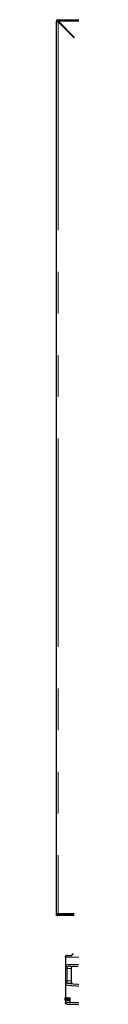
# Model space of a CAD drawing. Header units: millimetres. Extents: x 27 to 261, y 60 to 147.
# Tile 19 of 75: x 97.752 to 98.213, y 61.013 to 91.021. Entities that reach past the tile are written whole.
import ezdxf

# ---------------------------------------------------------------- set-up
doc = ezdxf.new("R2010")
doc.units = ezdxf.units.MM
doc.linetypes.add('PHANTOM', pattern=[12.7, 6.35, -1.27, 1.27, -1.27, 1.27, -1.27])

msp = doc.modelspace()

# ---------------------------------------------------------------- linework, layer by layer
at = {"color": 7, "linetype": 'Continuous', "lineweight": 25}
for p, q in [((97.777, 90.971), (97.752, 90.971)), ((97.752, 63.771), (97.752, 90.971)), ((97.802, 90.996), (97.802, 91.021)), ((97.802, 91.021), (99.682, 91.021)), ((97.802, 90.989), (97.809, 90.989)), ((97.802, 90.957), (98.292, 90.467)), ((98.306, 90.481), (97.816, 90.971)), ((97.752, 63.721), (97.752, 63.771)), ((97.777, 63.771), (97.752, 63.771)), ((97.777, 63.721), (97.752, 63.721)), ((97.802, 63.771), (97.777, 63.771)), ((97.777, 63.721), (97.777, 63.727)), ((97.777, 63.721), (97.802, 63.721)), ((97.802, 63.746), (97.802, 63.771)), ((98.292, 63.771), (97.802, 63.771)), ((98.292, 63.746), (97.802, 63.746)), ((98.292, 63.721), (97.802, 63.721)), ((98.025, 62.453), (98.025, 61.231)), ((98.027, 62.453), (98.029, 62.467)), ((98.079, 62.505), (98.226, 62.505)), ((98.164, 62.176), (98.413, 62.176)), ((98.205, 62.106), (98.205, 61.731)), ((98.023, 61.231), (98.027, 61.231)), ((98.027, 61.21), (98.027, 61.231)), ((98.027, 61.231), (98.031, 61.231)), ((98.031, 61.21), (98.031, 61.231)), ((98.022, 61.189), (98.021, 61.189)), ((98.021, 61.172), (98.021, 61.189)), ((98.022, 61.172), (98.021, 61.172)), ((98.022, 61.165), (98.021, 61.172)), ((98.021, 61.133), (98.021, 61.154)), ((98.023, 61.133), (98.021, 61.133)), ((98.022, 61.207), (98.022, 61.161)), ((98.022, 61.207), (98.022, 61.207)), ((98.023, 61.21), (98.027, 61.21)), ((98.023, 61.158), (98.023, 61.206)), ((98.027, 61.206), (98.023, 61.206)), ((98.025, 61.158), (98.023, 61.158)), ((98.025, 61.157), (98.023, 61.157)), ((98.023, 61.133), (98.025, 61.133)), ((98.024, 61.154), (98.025, 61.154)), ((98.025, 61.189), (98.025, 61.159)), ((98.025, 61.189), (98.027, 61.189)), ((98.025, 61.133), (98.025, 61.065)), ((98.029, 61.133), (98.025, 61.133)), ((98.031, 61.21), (98.027, 61.21)), ((98.027, 61.189), (98.027, 61.206)), ((98.027, 61.158), (98.027, 61.189)), ((98.027, 61.189), (98.029, 61.189)), ((98.029, 61.145), (98.027, 61.145)), ((98.029, 61.189), (98.029, 61.151)), ((98.031, 61.207), (98.035, 61.207)), ((98.031, 61.185), (98.031, 61.175)), ((98.031, 61.185), (98.035, 61.185)), ((98.031, 61.175), (98.035, 61.183)), ((98.031, 61.157), (98.038, 61.172)), ((98.035, 61.157), (98.031, 61.157)), ((98.031, 61.133), (98.038, 61.133)), ((98.034, 61.19), (98.032, 61.19)), ((98.032, 61.154), (98.038, 61.154)), ((98.035, 61.207), (98.039, 61.207)), ((98.035, 61.183), (98.035, 61.185)), ((98.035, 61.185), (98.035, 61.183)), ((98.035, 61.157), (98.041, 61.168)), ((98.038, 61.172), (98.038, 61.189)), ((98.041, 61.189), (98.038, 61.189)), ((98.041, 61.172), (98.038, 61.172)), ((98.038, 61.133), (98.038, 61.154)), ((98.038, 61.154), (98.041, 61.154)), ((98.041, 61.133), (98.038, 61.133)), ((98.041, 61.188), (98.041, 61.133)), ((98.041, 61.133), (98.044, 61.133)), ((98.044, 61.207), (98.047, 61.207)), ((98.044, 61.133), (98.044, 61.184)), ((98.048, 61.184), (98.044, 61.184)), ((98.048, 61.133), (98.044, 61.133)), ((98.047, 61.188), (98.045, 61.188)), ((98.047, 61.207), (98.047, 61.188)), ((98.047, 61.207), (98.051, 61.207)), ((98.05, 61.188), (98.047, 61.188)), ((98.048, 61.133), (98.048, 61.184)), ((98.05, 61.189), (98.05, 61.133)), ((98.05, 61.133), (98.054, 61.133)), ((98.054, 61.207), (98.057, 61.207)), ((98.058, 61.184), (98.054, 61.184)), ((98.054, 61.133), (98.054, 61.183)), ((98.058, 61.183), (98.054, 61.183)), ((98.058, 61.133), (98.054, 61.133)), ((98.055, 61.188), (98.058, 61.188)), ((98.057, 61.207), (98.061, 61.207)), ((98.058, 61.133), (98.058, 61.183)), ((98.059, 61.183), (98.059, 61.133)), ((98.059, 61.133), (98.064, 61.133)), ((98.063, 61.205), (98.061, 61.207)), ((98.064, 61.133), (98.064, 61.183)), ((98.068, 61.183), (98.064, 61.183)), ((98.068, 61.133), (98.064, 61.133)), ((98.065, 61.188), (98.068, 61.188)), ((98.069, 61.188), (98.065, 61.188)), ((98.066, 61.207), (98.07, 61.207)), ((98.068, 61.133), (98.068, 61.183)), ((98.069, 61.183), (98.069, 61.133)), ((98.069, 61.133), (98.075, 61.133)), ((98.07, 61.207), (98.074, 61.207)), ((98.078, 61.199), (98.074, 61.199)), ((98.079, 61.189), (98.075, 61.189)), ((98.075, 61.133), (98.075, 61.189)), ((98.079, 61.133), (98.075, 61.133)), ((98.079, 61.207), (98.079, 61.189)), ((98.079, 61.207), (98.094, 61.207)), ((98.079, 61.172), (98.079, 61.189)), ((98.079, 61.189), (98.092, 61.189)), ((98.079, 61.165), (98.079, 61.15)), ((98.079, 61.133), (98.079, 61.144)), ((98.084, 61.162), (98.084, 61.161)), ((98.084, 61.162), (98.088, 61.162)), ((98.084, 61.161), (98.084, 61.154)), ((98.084, 61.154), (98.088, 61.154)), ((98.085, 61.182), (98.094, 61.182)), ((98.086, 61.166), (98.085, 61.166)), ((98.085, 61.166), (98.085, 61.166)), ((98.085, 61.166), (98.089, 61.166)), ((98.085, 61.15), (98.089, 61.15)), ((98.085, 61.133), (98.094, 61.133)), ((98.092, 61.166), (98.086, 61.166)), ((98.086, 61.166), (98.089, 61.166)), ((98.086, 61.149), (98.092, 61.15)), ((98.086, 61.149), (98.089, 61.149)), ((98.088, 61.162), (98.088, 61.161)), ((98.088, 61.161), (98.088, 61.154)), ((98.089, 61.166), (98.089, 61.166)), ((98.092, 61.166), (98.089, 61.166)), ((98.094, 61.207), (98.097, 61.207)), ((98.094, 61.186), (98.094, 61.185)), ((98.094, 61.184), (98.094, 61.182)), ((98.094, 61.154), (98.094, 61.162)), ((98.098, 61.133), (98.094, 61.133)), ((98.098, 61.206), (98.095, 61.206)), ((98.101, 61.193), (98.104, 61.193)), ((98.101, 61.151), (98.101, 61.189)), ((98.104, 61.189), (98.101, 61.189)), ((98.104, 61.147), (98.101, 61.147)), ((98.104, 61.151), (98.104, 61.189)), ((98.107, 61.189), (98.107, 61.133)), ((98.107, 61.133), (98.114, 61.133)), ((98.114, 61.207), (98.125, 61.207)), ((98.114, 61.133), (98.114, 61.184)), ((98.118, 61.184), (98.114, 61.184)), ((98.118, 61.133), (98.114, 61.133)), ((98.117, 61.188), (98.122, 61.188)), ((98.118, 61.133), (98.118, 61.184)), ((98.124, 61.183), (98.124, 61.133)), ((98.124, 61.133), (98.133, 61.133)), ((98.125, 61.207), (98.128, 61.207)), ((98.136, 61.193), (98.133, 61.193)), ((98.133, 61.193), (98.133, 61.189)), ((98.133, 61.133), (98.133, 61.189)), ((98.136, 61.133), (98.133, 61.133)), ((98.136, 61.133), (98.136, 61.189)), ((98.14, 61.207), (98.14, 61.152)), ((98.14, 61.207), (98.149, 61.207)), ((98.14, 61.125), (98.14, 61.106)), ((98.14, 61.125), (98.158, 61.125)), ((98.14, 61.106), (98.161, 61.106)), ((98.149, 61.158), (98.149, 61.207)), ((98.149, 61.207), (98.152, 61.207)), ((98.152, 61.158), (98.149, 61.158)), ((98.149, 61.133), (98.161, 61.133)), ((98.151, 61.152), (98.158, 61.152)), ((98.152, 61.158), (98.152, 61.207)), ((98.161, 61.207), (98.161, 61.157)), ((98.161, 61.207), (98.17, 61.207)), ((98.161, 61.133), (98.161, 61.129)), ((98.164, 61.106), (98.161, 61.106)), ((98.166, 61.106), (98.163, 61.106)), ((98.164, 61.106), (98.166, 61.106)), ((98.17, 61.126), (98.17, 61.207)), ((98.17, 61.207), (98.173, 61.207)), ((98.173, 61.126), (98.173, 61.207))]:
    msp.add_line(p, q, dxfattribs=at)
at = {"color": 8, "linetype": 'PHANTOM', "lineweight": 18}
for p, q in [((97.802, 90.957), (97.802, 90.989)), ((97.802, 90.957), (97.802, 63.771)), ((97.816, 90.971), (99.732, 90.971)), ((97.802, 63.746), (97.802, 63.721)), ((98.025, 62.453), (98.027, 62.453)), ((98.027, 62.453), (98.027, 62.187)), ((98.027, 62.453), (98.041, 62.453)), ((98.041, 62.453), (98.041, 62.187)), ((98.041, 62.453), (98.464, 62.453)), ((98.041, 62.187), (98.027, 62.187)), ((98.464, 62.228), (98.127, 62.228)), ((98.222, 62.158), (98.205, 62.158)), ((98.026, 62.106), (98.026, 61.731)), ((98.026, 62.106), (98.078, 62.106)), ((98.078, 62.106), (98.205, 62.106)), ((98.078, 62.106), (98.078, 61.731)), ((98.078, 61.731), (98.026, 61.731)), ((98.205, 61.731), (98.078, 61.731)), ((98.086, 61.662), (98.213, 61.662)), ((100.038, 61.065), (98.025, 61.065)), ((98.029, 61.158), (98.027, 61.158)), ((98.084, 61.161), (98.088, 61.161)), ((98.084, 61.151), (98.088, 61.151)), ((98.104, 61.151), (98.101, 61.151)), ((98.136, 61.189), (98.133, 61.189)), ((98.173, 61.126), (98.17, 61.126)), ((98.173, 61.122), (98.17, 61.122))]:
    msp.add_line(p, q, dxfattribs=at)
at = {"color": 7, "linetype": 'Continuous', "lineweight": 25, "flags": 128}
for points in [[(97.831, 90.956), (97.824, 90.949), (97.817, 90.942)], [(97.902, 90.885), (97.894, 90.878), (97.888, 90.871)], [(98.079, 62.505), (98.071, 62.504), (98.069, 62.504)]]:
    msp.add_lwpolyline(points, dxfattribs=at)
at = {"color": 7, "linetype": 'Continuous', "lineweight": 25}
for centre, radius, start, end in [((97.802, 90.971), 0.05, 90, 180), ((97.802, 90.971), 0.025, 90, 180), ((97.802, 63.771), 0.05, 180, 270), ((97.802, 63.771), 0.025, 180, 270)]:
    msp.add_arc(centre, radius, start, end, dxfattribs=at)
at = {"color": 8, "linetype": 'PHANTOM', "lineweight": 18}
for centre, radius, start, end in [((98.093, 62.457), 0.0526, 117.3906, 183.9725), ((98.116, 62.231), 0.0875, 210.8597, 244.8586)]:
    msp.add_arc(centre, radius, start, end, dxfattribs=at)
at = {"color": 7, "linetype": 'Continuous', "lineweight": 25}
for points, knots in [([(97.752, 90.971), (97.752, 90.97), (97.753, 90.968), (97.762, 90.965), (97.775, 90.962), (97.789, 90.959), (97.798, 90.957), (97.802, 90.957)], [0, 0, 0, 0, 0.218146, 0.436311, 0.654481, 0.872649, 1, 1, 1, 1]), ([(97.802, 90.989), (97.799, 90.987), (97.792, 90.984), (97.784, 90.98), (97.779, 90.976), (97.777, 90.973), (97.777, 90.971), (97.777, 90.971)], [0, 0, 0, 0, 0.236288, 0.472577, 0.708785, 0.944994, 1, 1, 1, 1]), ([(97.777, 90.971), (97.777, 90.97), (97.778, 90.968), (97.782, 90.964), (97.79, 90.961), (97.796, 90.959), (97.801, 90.957), (97.802, 90.957)], [0, 0, 0, 0, 0.228345, 0.456749, 0.685048, 0.913335, 1, 1, 1, 1]), ([(97.802, 90.989), (97.796, 90.987), (97.788, 90.986), (97.782, 90.984), (97.781, 90.984)], [0, 0, 0, 0, 0.7961, 1, 1, 1, 1]), ([(97.816, 90.971), (97.815, 90.977), (97.813, 90.988), (97.81, 91.003), (97.807, 91.014), (97.804, 91.02), (97.802, 91.021), (97.802, 91.021)], [0, 0, 0, 0, 0.218171, 0.436328, 0.654489, 0.87265, 1, 1, 1, 1]), ([(97.816, 90.971), (97.815, 90.974), (97.813, 90.98), (97.809, 90.988), (97.806, 90.993), (97.804, 90.996), (97.802, 90.996), (97.802, 90.996)], [0, 0, 0, 0, 0.228388, 0.456742, 0.685058, 0.913328, 1, 1, 1, 1]), ([(97.802, 63.771), (97.803, 63.765), (97.804, 63.756), (97.806, 63.748), (97.806, 63.746)], [0, 0, 0, 0, 0.644457, 1, 1, 1, 1]), ([(97.802, 63.771), (97.803, 63.768), (97.805, 63.762), (97.808, 63.754), (97.811, 63.748), (97.814, 63.746), (97.815, 63.746), (97.816, 63.746)], [0, 0, 0, 0, 0.228375, 0.456751, 0.685045, 0.913338, 1, 1, 1, 1]), ([(98.069, 62.505), (98.063, 62.503), (98.05, 62.499), (98.036, 62.487), (98.027, 62.47), (98.026, 62.459), (98.026, 62.453)], [0, 0, 0, 0, 0.246068, 0.499803, 0.753428, 1, 1, 1, 1]), ([(98.069, 62.503), (98.066, 62.503), (98.056, 62.501), (98.042, 62.491), (98.031, 62.478), (98.03, 62.469), (98.029, 62.467)], [0, 0, 0, 0, 0.156852, 0.515531, 0.874205, 1, 1, 1, 1]), ([(98.253, 62.558), (98.252, 62.551), (98.251, 62.541), (98.244, 62.529), (98.238, 62.52), (98.229, 62.514), (98.217, 62.507), (98.207, 62.506), (98.201, 62.505)], [0, 0, 0, 0, 0.239457, 0.368361, 0.5, 0.631639, 0.760543, 1, 1, 1, 1]), ([(98.208, 62.158), (98.207, 62.153), (98.206, 62.141), (98.205, 62.122), (98.205, 62.11), (98.205, 62.106)], [0, 0, 0, 0, 0.396168, 0.792335, 1, 1, 1, 1]), ([(98.208, 62.158), (98.208, 62.161), (98.21, 62.167), (98.219, 62.174), (98.226, 62.175), (98.232, 62.176)], [0, 0, 0, 0, 0.2502769, 0.4998125, 1, 1, 1, 1]), ([(98.205, 61.731), (98.205, 61.723), (98.205, 61.708), (98.207, 61.687), (98.208, 61.671), (98.211, 61.663), (98.213, 61.662), (98.213, 61.662)], [0, 0, 0, 0, 0.222566, 0.445127, 0.667752, 0.891012, 1, 1, 1, 1]), ([(98.023, 61.231), (98.023, 61.231), (98.023, 61.231), (98.023, 61.229), (98.022, 61.225), (98.022, 61.22), (98.022, 61.214), (98.022, 61.209), (98.022, 61.207)], [0, 0, 0, 0, 0.202634, 0.407264, 0.523033, 0.638648, 0.845679, 1, 1, 1, 1]), ([(98.021, 61.189), (98.021, 61.192), (98.021, 61.196), (98.022, 61.201), (98.022, 61.205), (98.022, 61.207), (98.022, 61.207), (98.022, 61.207)], [0, 0, 0, 0, 0.242786, 0.486991, 0.700874, 0.920407, 1, 1, 1, 1]), ([(98.022, 61.161), (98.022, 61.158), (98.022, 61.153), (98.022, 61.145), (98.022, 61.141), (98.022, 61.14)], [0, 0, 0, 0, 0.362518, 0.727299, 1, 1, 1, 1]), ([(98.022, 61.14), (98.022, 61.138), (98.023, 61.135), (98.023, 61.133), (98.023, 61.133), (98.023, 61.133)], [0, 0, 0, 0, 0.369018, 0.738776, 1, 1, 1, 1]), ([(98.023, 61.206), (98.023, 61.207), (98.023, 61.208), (98.023, 61.209), (98.023, 61.21), (98.023, 61.21), (98.023, 61.21)], [0, 0, 0, 0, 0.336236, 0.550501, 0.765405, 1, 1, 1, 1]), ([(98.023, 61.157), (98.023, 61.157), (98.023, 61.157), (98.023, 61.158), (98.023, 61.158), (98.023, 61.158)], [0, 0, 0, 0, 0.335319, 0.666569, 1, 1, 1, 1]), ([(98.024, 61.154), (98.023, 61.154), (98.023, 61.155), (98.023, 61.156), (98.023, 61.156), (98.023, 61.157)], [0, 0, 0, 0, 0.335036, 0.673404, 1, 1, 1, 1]), ([(98.025, 61.159), (98.025, 61.158), (98.025, 61.157), (98.025, 61.156), (98.025, 61.155), (98.025, 61.154), (98.025, 61.154), (98.025, 61.154)], [0, 0, 0, 0, 0.215257, 0.346537, 0.478795, 0.658031, 1, 1, 1, 1]), ([(98.025, 61.133), (98.026, 61.133), (98.026, 61.134), (98.027, 61.136), (98.027, 61.14), (98.027, 61.143), (98.027, 61.145)], [0, 0, 0, 0, 0.331207, 0.554475, 0.778885, 1, 1, 1, 1]), ([(98.077, 61.013), (98.071, 61.014), (98.061, 61.015), (98.049, 61.022), (98.04, 61.028), (98.034, 61.037), (98.027, 61.049), (98.026, 61.059), (98.025, 61.065)], [0, 0, 0, 0, 0.2398226, 0.3688334, 0.5005102, 0.6321121, 0.7609085, 1, 1, 1, 1]), ([(98.027, 61.206), (98.027, 61.207), (98.027, 61.208), (98.027, 61.209), (98.027, 61.21), (98.027, 61.21), (98.027, 61.21)], [0, 0, 0, 0, 0.344794, 0.561093, 0.778402, 1, 1, 1, 1]), ([(98.027, 61.145), (98.027, 61.146), (98.027, 61.148), (98.027, 61.153), (98.027, 61.156), (98.027, 61.158)], [0, 0, 0, 0, 0.259638, 0.50934, 1, 1, 1, 1]), ([(98.031, 61.207), (98.031, 61.206), (98.03, 61.206), (98.029, 61.202), (98.029, 61.197), (98.029, 61.193), (98.029, 61.19), (98.029, 61.189)], [0, 0, 0, 0, 0.242773, 0.487175, 0.701491, 0.919936, 1, 1, 1, 1]), ([(98.031, 61.133), (98.031, 61.134), (98.03, 61.134), (98.029, 61.138), (98.029, 61.143), (98.029, 61.147), (98.029, 61.15), (98.029, 61.151)], [0, 0, 0, 0, 0.246487, 0.494827, 0.706877, 0.924827, 1, 1, 1, 1]), ([(98.029, 61.133), (98.029, 61.133), (98.03, 61.133), (98.03, 61.134), (98.03, 61.134)], [0, 0, 0, 0, 0.843978, 1, 1, 1, 1]), ([(98.032, 61.19), (98.032, 61.19), (98.032, 61.19), (98.031, 61.189), (98.031, 61.187), (98.031, 61.186), (98.031, 61.185), (98.031, 61.185)], [0, 0, 0, 0, 0.271876, 0.5194083, 0.7554542, 0.9650569, 1, 1, 1, 1]), ([(98.032, 61.154), (98.032, 61.154), (98.031, 61.154), (98.031, 61.154), (98.031, 61.154), (98.031, 61.155), (98.031, 61.156), (98.031, 61.157)], [0, 0, 0, 0, 0.33472, 0.463089, 0.562713, 0.662319, 1, 1, 1, 1]), ([(98.035, 61.185), (98.035, 61.186), (98.035, 61.187), (98.035, 61.189), (98.035, 61.19), (98.035, 61.19), (98.034, 61.19), (98.034, 61.19)], [0, 0, 0, 0, 0.273284, 0.436257, 0.600487, 0.749694, 1, 1, 1, 1]), ([(98.038, 61.189), (98.038, 61.192), (98.038, 61.196), (98.037, 61.201), (98.037, 61.205), (98.036, 61.207), (98.035, 61.207), (98.035, 61.207)], [0, 0, 0, 0, 0.2427855, 0.4869604, 0.7008761, 0.9203971, 1, 1, 1, 1]), ([(98.04, 61.205), (98.04, 61.206), (98.04, 61.207), (98.039, 61.207), (98.039, 61.207)], [0, 0, 0, 0, 0.742341, 1, 1, 1, 1]), ([(98.044, 61.207), (98.044, 61.207), (98.043, 61.206), (98.042, 61.204), (98.041, 61.2), (98.041, 61.195), (98.041, 61.19), (98.041, 61.188)], [0, 0, 0, 0, 0.266682, 0.429117, 0.592548, 0.740988, 1, 1, 1, 1]), ([(98.045, 61.188), (98.045, 61.188), (98.045, 61.188), (98.045, 61.187), (98.044, 61.186), (98.044, 61.185), (98.044, 61.184), (98.044, 61.184)], [0, 0, 0, 0, 0.27887, 0.561617, 0.735034, 0.90888, 1, 1, 1, 1]), ([(98.048, 61.184), (98.048, 61.185), (98.048, 61.185), (98.049, 61.187), (98.049, 61.187), (98.049, 61.188), (98.049, 61.188), (98.049, 61.188)], [0, 0, 0, 0, 0.213732, 0.388358, 0.562411, 0.84575, 1, 1, 1, 1]), ([(98.05, 61.199), (98.051, 61.201), (98.051, 61.204), (98.052, 61.206), (98.053, 61.207), (98.054, 61.207)], [0, 0, 0, 0, 0.406397, 0.724525, 1, 1, 1, 1]), ([(98.05, 61.199), (98.05, 61.198), (98.05, 61.196), (98.05, 61.192), (98.05, 61.19), (98.05, 61.189)], [0, 0, 0, 0, 0.395659, 0.694718, 1, 1, 1, 1]), ([(98.054, 61.184), (98.054, 61.185), (98.054, 61.186), (98.055, 61.187), (98.055, 61.188), (98.055, 61.188), (98.055, 61.188)], [0, 0, 0, 0, 0.369123, 0.567966, 0.766691, 1, 1, 1, 1]), ([(98.054, 61.183), (98.054, 61.183), (98.054, 61.183), (98.054, 61.183), (98.054, 61.184), (98.054, 61.184)], [0, 0, 0, 0, 0.259732, 0.51933, 1, 1, 1, 1]), ([(98.057, 61.207), (98.058, 61.207), (98.059, 61.206), (98.061, 61.204), (98.061, 61.202), (98.061, 61.2), (98.061, 61.2)], [0, 0, 0, 0, 0.483241, 0.726054, 0.969944, 1, 1, 1, 1]), ([(98.058, 61.188), (98.058, 61.188), (98.058, 61.187), (98.059, 61.186), (98.059, 61.185), (98.059, 61.184), (98.059, 61.183), (98.059, 61.183)], [0, 0, 0, 0, 0.326378, 0.527642, 0.728905, 0.941239, 1, 1, 1, 1]), ([(98.058, 61.184), (98.058, 61.185), (98.058, 61.186), (98.058, 61.187), (98.058, 61.187)], [0, 0, 0, 0, 0.639186, 1, 1, 1, 1]), ([(98.058, 61.183), (98.058, 61.183), (98.058, 61.183), (98.058, 61.183), (98.058, 61.184), (98.058, 61.184)], [0, 0, 0, 0, 0.25981, 0.519185, 1, 1, 1, 1]), ([(98.061, 61.2), (98.062, 61.201), (98.062, 61.204), (98.064, 61.206), (98.065, 61.207), (98.066, 61.207)], [0, 0, 0, 0, 0.249388, 0.49956, 1, 1, 1, 1]), ([(98.064, 61.183), (98.064, 61.184), (98.064, 61.185), (98.064, 61.187), (98.065, 61.187), (98.065, 61.188), (98.065, 61.188)], [0, 0, 0, 0, 0.369233, 0.615151, 0.860558, 1, 1, 1, 1]), ([(98.065, 61.188), (98.065, 61.188), (98.065, 61.188), (98.065, 61.188), (98.065, 61.188), (98.065, 61.188)], [0, 0, 0, 0, 0.3404617, 0.6690868, 1, 1, 1, 1]), ([(98.068, 61.183), (98.068, 61.184), (98.068, 61.185), (98.068, 61.187), (98.068, 61.187), (98.069, 61.188), (98.069, 61.188)], [0, 0, 0, 0, 0.362242, 0.608351, 0.854013, 1, 1, 1, 1]), ([(98.068, 61.188), (98.068, 61.188), (98.068, 61.188), (98.069, 61.188), (98.069, 61.187), (98.069, 61.187)], [0, 0, 0, 0, 0.344645, 0.692602, 1, 1, 1, 1]), ([(98.069, 61.187), (98.069, 61.186), (98.069, 61.185), (98.069, 61.184), (98.069, 61.183), (98.069, 61.183)], [0, 0, 0, 0, 0.364861, 0.8119371, 1, 1, 1, 1]), ([(98.07, 61.207), (98.071, 61.206), (98.072, 61.206), (98.073, 61.203), (98.074, 61.2), (98.074, 61.199)], [0, 0, 0, 0, 0.3857231, 0.6921346, 1, 1, 1, 1]), ([(98.078, 61.199), (98.078, 61.201), (98.077, 61.204), (98.075, 61.206), (98.074, 61.207), (98.074, 61.207)], [0, 0, 0, 0, 0.425637, 0.744486, 1, 1, 1, 1]), ([(98.074, 61.199), (98.075, 61.197), (98.075, 61.195), (98.075, 61.192), (98.075, 61.19), (98.075, 61.189)], [0, 0, 0, 0, 0.499144, 0.749511, 1, 1, 1, 1]), ([(98.077, 61.013), (98.078, 61.013), (98.08, 61.013), (98.092, 61.013), (98.115, 61.013), (98.15, 61.013), (98.2, 61.013), (98.262, 61.013), (98.331, 61.013), (98.404, 61.013), (98.488, 61.013), (98.583, 61.013), (98.686, 61.013), (98.797, 61.013), (98.913, 61.013), (99.032, 61.013), (99.151, 61.013), (99.267, 61.013), (99.377, 61.013), (99.481, 61.013), (99.575, 61.013), (99.659, 61.013), (99.733, 61.013), (99.802, 61.013), (99.863, 61.013), (99.913, 61.013), (99.949, 61.013), (99.971, 61.013), (99.984, 61.013), (99.985, 61.013), (99.986, 61.013)], [0, 0, 0, 0, 0.028256, 0.058383, 0.090349, 0.125861, 0.16401, 0.204841, 0.237462, 0.271613, 0.307191, 0.344055, 0.382015, 0.420841, 0.460267, 0.5, 0.539733, 0.579159, 0.617985, 0.655945, 0.692809, 0.728387, 0.762537, 0.795159, 0.835993, 0.874141, 0.909651, 0.941619, 0.971745, 1, 1, 1, 1]), ([(98.085, 61.182), (98.084, 61.182), (98.082, 61.182), (98.08, 61.179), (98.079, 61.175), (98.079, 61.17), (98.079, 61.167), (98.079, 61.165)], [0, 0, 0, 0, 0.288823, 0.46766, 0.646812, 0.816009, 1, 1, 1, 1]), ([(98.079, 61.15), (98.079, 61.15), (98.079, 61.149), (98.079, 61.148), (98.079, 61.147), (98.079, 61.147)], [0, 0, 0, 0, 0.304934, 0.609984, 1, 1, 1, 1]), ([(98.079, 61.147), (98.079, 61.144), (98.079, 61.14), (98.081, 61.136), (98.082, 61.134), (98.084, 61.133), (98.085, 61.133), (98.085, 61.133)], [0, 0, 0, 0, 0.281065, 0.468275, 0.65464, 0.959017, 1, 1, 1, 1]), ([(98.085, 61.166), (98.085, 61.166), (98.085, 61.166), (98.084, 61.165), (98.084, 61.164), (98.084, 61.163), (98.084, 61.162), (98.084, 61.162)], [0, 0, 0, 0, 0.216713, 0.399841, 0.583033, 0.901261, 1, 1, 1, 1]), ([(98.084, 61.154), (98.084, 61.153), (98.084, 61.153), (98.084, 61.152), (98.084, 61.151), (98.084, 61.151)], [0, 0, 0, 0, 0.394567, 0.860668, 1, 1, 1, 1]), ([(98.084, 61.151), (98.084, 61.151), (98.085, 61.15), (98.085, 61.15), (98.085, 61.15), (98.085, 61.15)], [0, 0, 0, 0, 0.4671667, 0.7308162, 1, 1, 1, 1]), ([(98.085, 61.15), (98.085, 61.15), (98.085, 61.149), (98.086, 61.149), (98.086, 61.149), (98.086, 61.149)], [0, 0, 0, 0, 0.360162, 0.680083, 1, 1, 1, 1]), ([(98.089, 61.166), (98.089, 61.166), (98.088, 61.166), (98.088, 61.165), (98.088, 61.164), (98.088, 61.163), (98.088, 61.162), (98.088, 61.162)], [0, 0, 0, 0, 0.215614, 0.398492, 0.58131, 0.900008, 1, 1, 1, 1]), ([(98.088, 61.154), (98.088, 61.153), (98.088, 61.153), (98.088, 61.152), (98.088, 61.151), (98.088, 61.151)], [0, 0, 0, 0, 0.3374, 0.59715, 1, 1, 1, 1]), ([(98.088, 61.151), (98.088, 61.151), (98.088, 61.15), (98.089, 61.15), (98.089, 61.15), (98.089, 61.15)], [0, 0, 0, 0, 0.304782, 0.7265768, 1, 1, 1, 1]), ([(98.092, 61.189), (98.092, 61.189), (98.093, 61.189), (98.093, 61.188), (98.093, 61.188), (98.094, 61.187), (98.094, 61.186), (98.094, 61.186)], [0, 0, 0, 0, 0.267934, 0.537978, 0.72241, 0.87042, 1, 1, 1, 1]), ([(98.093, 61.166), (98.093, 61.166), (98.092, 61.166), (98.092, 61.166), (98.092, 61.166), (98.092, 61.166)], [0, 0, 0, 0, 0.436199, 0.716314, 1, 1, 1, 1]), ([(98.092, 61.15), (98.092, 61.15), (98.092, 61.15), (98.093, 61.15), (98.093, 61.151), (98.093, 61.151)], [0, 0, 0, 0, 0.339879, 0.68262, 1, 1, 1, 1]), ([(98.094, 61.162), (98.094, 61.162), (98.094, 61.163), (98.093, 61.164), (98.093, 61.164), (98.093, 61.165), (98.093, 61.165), (98.093, 61.166)], [0, 0, 0, 0, 0.263286, 0.411011, 0.515122, 0.737407, 1, 1, 1, 1]), ([(98.093, 61.151), (98.093, 61.151), (98.093, 61.152), (98.094, 61.153), (98.094, 61.153), (98.094, 61.154)], [0, 0, 0, 0, 0.332159, 0.667303, 1, 1, 1, 1]), ([(98.095, 61.206), (98.095, 61.206), (98.094, 61.207), (98.094, 61.207), (98.094, 61.207)], [0, 0, 0, 0, 0.500137, 1, 1, 1, 1]), ([(98.094, 61.185), (98.094, 61.185), (98.094, 61.185), (98.094, 61.184), (98.094, 61.184), (98.094, 61.184)], [0, 0, 0, 0, 0.355884, 0.675873, 1, 1, 1, 1]), ([(98.094, 61.133), (98.095, 61.134), (98.097, 61.134), (98.099, 61.137), (98.1, 61.142), (98.1, 61.145), (98.101, 61.147)], [0, 0, 0, 0, 0.296831, 0.534207, 0.771616, 1, 1, 1, 1]), ([(98.101, 61.193), (98.1, 61.195), (98.1, 61.198), (98.099, 61.202), (98.097, 61.205), (98.096, 61.206), (98.095, 61.206)], [0, 0, 0, 0, 0.282981, 0.488424, 0.69373, 1, 1, 1, 1]), ([(98.098, 61.206), (98.098, 61.206), (98.098, 61.207), (98.097, 61.207), (98.097, 61.207)], [0, 0, 0, 0, 0.499806, 1, 1, 1, 1]), ([(98.104, 61.193), (98.104, 61.195), (98.104, 61.198), (98.102, 61.202), (98.101, 61.205), (98.099, 61.206), (98.098, 61.206)], [0, 0, 0, 0, 0.282876, 0.488546, 0.693951, 1, 1, 1, 1]), ([(98.098, 61.133), (98.099, 61.134), (98.1, 61.134), (98.102, 61.137), (98.104, 61.142), (98.104, 61.145), (98.104, 61.147)], [0, 0, 0, 0, 0.295472, 0.532548, 0.769754, 1, 1, 1, 1]), ([(98.101, 61.193), (98.101, 61.192), (98.101, 61.192), (98.101, 61.191), (98.101, 61.19), (98.101, 61.189)], [0, 0, 0, 0, 0.308521, 0.616912, 1, 1, 1, 1]), ([(98.101, 61.147), (98.101, 61.147), (98.101, 61.148), (98.101, 61.149), (98.101, 61.15), (98.101, 61.151)], [0, 0, 0, 0, 0.294845, 0.589883, 1, 1, 1, 1]), ([(98.104, 61.189), (98.104, 61.19), (98.104, 61.19), (98.104, 61.192), (98.104, 61.192), (98.104, 61.193)], [0, 0, 0, 0, 0.308316, 0.616679, 1, 1, 1, 1]), ([(98.104, 61.147), (98.104, 61.147), (98.104, 61.148), (98.104, 61.149), (98.104, 61.15), (98.104, 61.151)], [0, 0, 0, 0, 0.291916, 0.584023, 1, 1, 1, 1]), ([(98.107, 61.193), (98.107, 61.195), (98.107, 61.198), (98.108, 61.203), (98.11, 61.206), (98.112, 61.207), (98.113, 61.207), (98.114, 61.207)], [0, 0, 0, 0, 0.25994, 0.447442, 0.635302, 0.880921, 1, 1, 1, 1]), ([(98.107, 61.189), (98.107, 61.189), (98.107, 61.19), (98.107, 61.191), (98.107, 61.192), (98.107, 61.193)], [0, 0, 0, 0, 0.292062, 0.584158, 1, 1, 1, 1]), ([(98.114, 61.184), (98.114, 61.185), (98.114, 61.186), (98.115, 61.187), (98.115, 61.188), (98.116, 61.188), (98.117, 61.188), (98.117, 61.188)], [0, 0, 0, 0, 0.237921, 0.403423, 0.567928, 0.841429, 1, 1, 1, 1]), ([(98.118, 61.184), (98.118, 61.185), (98.118, 61.186), (98.118, 61.187), (98.119, 61.188), (98.12, 61.188), (98.12, 61.188), (98.12, 61.188)], [0, 0, 0, 0, 0.25009, 0.416697, 0.581985, 0.859586, 1, 1, 1, 1]), ([(98.122, 61.188), (98.122, 61.188), (98.123, 61.188), (98.123, 61.187), (98.124, 61.186), (98.124, 61.185), (98.124, 61.184), (98.124, 61.184)], [0, 0, 0, 0, 0.247783, 0.497852, 0.672776, 0.848177, 1, 1, 1, 1]), ([(98.124, 61.184), (98.124, 61.184), (98.124, 61.184), (98.124, 61.183), (98.124, 61.183), (98.124, 61.183)], [0, 0, 0, 0, 0.360661, 0.677684, 1, 1, 1, 1]), ([(98.125, 61.207), (98.126, 61.207), (98.127, 61.206), (98.129, 61.205), (98.13, 61.203), (98.131, 61.201), (98.132, 61.198), (98.132, 61.195), (98.133, 61.193)], [0, 0, 0, 0, 0.250363, 0.375643, 0.500826, 0.622456, 0.750736, 1, 1, 1, 1]), ([(98.136, 61.193), (98.136, 61.195), (98.136, 61.198), (98.135, 61.201), (98.134, 61.203), (98.132, 61.205), (98.131, 61.206), (98.129, 61.207), (98.128, 61.207)], [0, 0, 0, 0, 0.249722, 0.378227, 0.499812, 0.624908, 0.750052, 1, 1, 1, 1]), ([(98.136, 61.189), (98.136, 61.189), (98.136, 61.19), (98.136, 61.191), (98.136, 61.192), (98.136, 61.193)], [0, 0, 0, 0, 0.291919, 0.583734, 1, 1, 1, 1]), ([(98.14, 61.152), (98.14, 61.151), (98.14, 61.148), (98.14, 61.145), (98.141, 61.143), (98.141, 61.142)], [0, 0, 0, 0, 0.376267, 0.680991, 1, 1, 1, 1]), ([(98.141, 61.142), (98.142, 61.139), (98.143, 61.136), (98.146, 61.134), (98.148, 61.133), (98.149, 61.133)], [0, 0, 0, 0, 0.43255, 0.722595, 1, 1, 1, 1]), ([(98.151, 61.152), (98.151, 61.152), (98.15, 61.152), (98.149, 61.153), (98.149, 61.154), (98.149, 61.156), (98.149, 61.157), (98.149, 61.158)], [0, 0, 0, 0, 0.231606, 0.386916, 0.542862, 0.74483, 1, 1, 1, 1]), ([(98.155, 61.152), (98.154, 61.152), (98.154, 61.152), (98.153, 61.153), (98.153, 61.154), (98.152, 61.156), (98.152, 61.157), (98.152, 61.158)], [0, 0, 0, 0, 0.226143, 0.382049, 0.538508, 0.738078, 1, 1, 1, 1]), ([(98.161, 61.157), (98.16, 61.156), (98.16, 61.155), (98.16, 61.153), (98.159, 61.152), (98.159, 61.152), (98.158, 61.152)], [0, 0, 0, 0, 0.292512, 0.511467, 0.731142, 1, 1, 1, 1]), ([(98.158, 61.152), (98.158, 61.152), (98.158, 61.152), (98.158, 61.152), (98.158, 61.152), (98.158, 61.152)], [0, 0, 0, 0, 0.362257, 0.679739, 1, 1, 1, 1]), ([(98.161, 61.129), (98.16, 61.128), (98.16, 61.127), (98.16, 61.126), (98.159, 61.125), (98.159, 61.125), (98.158, 61.125)], [0, 0, 0, 0, 0.316271, 0.554789, 0.792904, 1, 1, 1, 1]), ([(98.158, 61.125), (98.158, 61.125), (98.158, 61.125), (98.158, 61.125), (98.158, 61.125), (98.158, 61.125)], [0, 0, 0, 0, 0.351328, 0.673133, 1, 1, 1, 1]), ([(98.161, 61.106), (98.161, 61.106), (98.162, 61.106), (98.162, 61.106), (98.163, 61.106), (98.163, 61.106)], [0, 0, 0, 0, 0.260138, 0.520228, 1, 1, 1, 1]), ([(98.163, 61.106), (98.164, 61.107), (98.166, 61.108), (98.168, 61.113), (98.169, 61.117), (98.17, 61.121), (98.17, 61.122)], [0, 0, 0, 0, 0.31652, 0.546954, 0.776335, 1, 1, 1, 1]), ([(98.166, 61.106), (98.168, 61.107), (98.17, 61.108), (98.172, 61.113), (98.173, 61.117), (98.173, 61.121), (98.173, 61.122)], [0, 0, 0, 0, 0.314558, 0.544786, 0.773939, 1, 1, 1, 1]), ([(98.17, 61.122), (98.17, 61.123), (98.17, 61.123), (98.17, 61.124), (98.17, 61.125), (98.17, 61.126)], [0, 0, 0, 0, 0.275132, 0.550374, 1, 1, 1, 1]), ([(98.173, 61.122), (98.173, 61.123), (98.173, 61.123), (98.173, 61.124), (98.173, 61.125), (98.173, 61.126)], [0, 0, 0, 0, 0.2724564, 0.544983, 1, 1, 1, 1])]:
    msp.add_open_spline(points, degree=3, knots=knots, dxfattribs=at)
at = {"color": 8, "linetype": 'PHANTOM', "lineweight": 18}
for points, knots in [([(98.029, 62.467), (98.029, 62.469), (98.03, 62.474), (98.035, 62.482), (98.042, 62.491), (98.05, 62.497), (98.059, 62.502), (98.065, 62.503), (98.069, 62.504)], [0, 0, 0, 0, 0.099455, 0.282141, 0.468704, 0.655268, 0.837954, 1, 1, 1, 1]), ([(98.027, 62.187), (98.026, 62.175), (98.026, 62.151), (98.026, 62.121), (98.026, 62.106)], [0, 0, 0, 0, 0.503148, 1, 1, 1, 1]), ([(98.079, 62.152), (98.072, 62.153), (98.059, 62.154), (98.042, 62.162), (98.029, 62.174), (98.028, 62.182), (98.027, 62.187)], [0, 0, 0, 0, 0.240586, 0.49999, 0.75941, 1, 1, 1, 1]), ([(98.127, 62.228), (98.11, 62.226), (98.079, 62.223), (98.053, 62.198), (98.041, 62.187)], [0, 0, 0, 0, 0.5201123, 1, 1, 1, 1]), ([(98.078, 62.106), (98.078, 62.115), (98.078, 62.132), (98.078, 62.145), (98.079, 62.152)], [0, 0, 0, 0, 0.499976, 1, 1, 1, 1]), ([(98.164, 62.176), (98.148, 62.175), (98.119, 62.173), (98.091, 62.159), (98.079, 62.152)], [0, 0, 0, 0, 0.533305, 1, 1, 1, 1]), ([(98.164, 62.176), (98.16, 62.177), (98.152, 62.178), (98.143, 62.184), (98.137, 62.191), (98.133, 62.199), (98.128, 62.211), (98.127, 62.221), (98.127, 62.228)], [0, 0, 0, 0, 0.239455, 0.368371, 0.500011, 0.631647, 0.760544, 1, 1, 1, 1]), ([(98.026, 61.731), (98.026, 61.717), (98.026, 61.69), (98.026, 61.654), (98.028, 61.627), (98.031, 61.618), (98.032, 61.613)], [0, 0, 0, 0, 0.250319, 0.500047, 0.750022, 1, 1, 1, 1]), ([(98.032, 61.613), (98.032, 61.612), (98.033, 61.611), (98.034, 61.61), (98.035, 61.61)], [0, 0, 0, 0, 0.575369, 1, 1, 1, 1]), ([(98.086, 61.662), (98.08, 61.661), (98.066, 61.659), (98.049, 61.647), (98.037, 61.63), (98.036, 61.617), (98.035, 61.61)], [0, 0, 0, 0, 0.250001, 0.500001, 0.750001, 1, 1, 1, 1]), ([(98.035, 61.61), (98.04, 61.608), (98.05, 61.604), (98.075, 61.598), (98.106, 61.593), (98.147, 61.588), (98.194, 61.583), (98.248, 61.578), (98.307, 61.574), (98.379, 61.57), (98.466, 61.565), (98.57, 61.562), (98.679, 61.558), (98.794, 61.556), (98.912, 61.555), (98.992, 61.555), (99.032, 61.555)], [0, 0, 0, 0, 0.066618, 0.125141, 0.189874, 0.250256, 0.316304, 0.380007, 0.441359, 0.500366, 0.585654, 0.668945, 0.75024, 0.834101, 0.917354, 1, 1, 1, 1]), ([(98.086, 61.662), (98.085, 61.663), (98.081, 61.666), (98.078, 61.682), (98.078, 61.705), (98.078, 61.722), (98.078, 61.731)], [0, 0, 0, 0, 0.252066, 0.50172, 0.750573, 1, 1, 1, 1]), ([(99.032, 61.607), (98.994, 61.607), (98.918, 61.607), (98.805, 61.608), (98.696, 61.61), (98.592, 61.614), (98.494, 61.617), (98.403, 61.622), (98.322, 61.628), (98.251, 61.633), (98.19, 61.64), (98.142, 61.647), (98.106, 61.654), (98.093, 61.659), (98.086, 61.662)], [0, 0, 0, 0, 0.083265, 0.166495, 0.249769, 0.333064, 0.416338, 0.499664, 0.583022, 0.666358, 0.749751, 0.83317, 0.916563, 1, 1, 1, 1])]:
    msp.add_open_spline(points, degree=3, knots=knots, dxfattribs=at)

doc.saveas('drawing.dxf')
